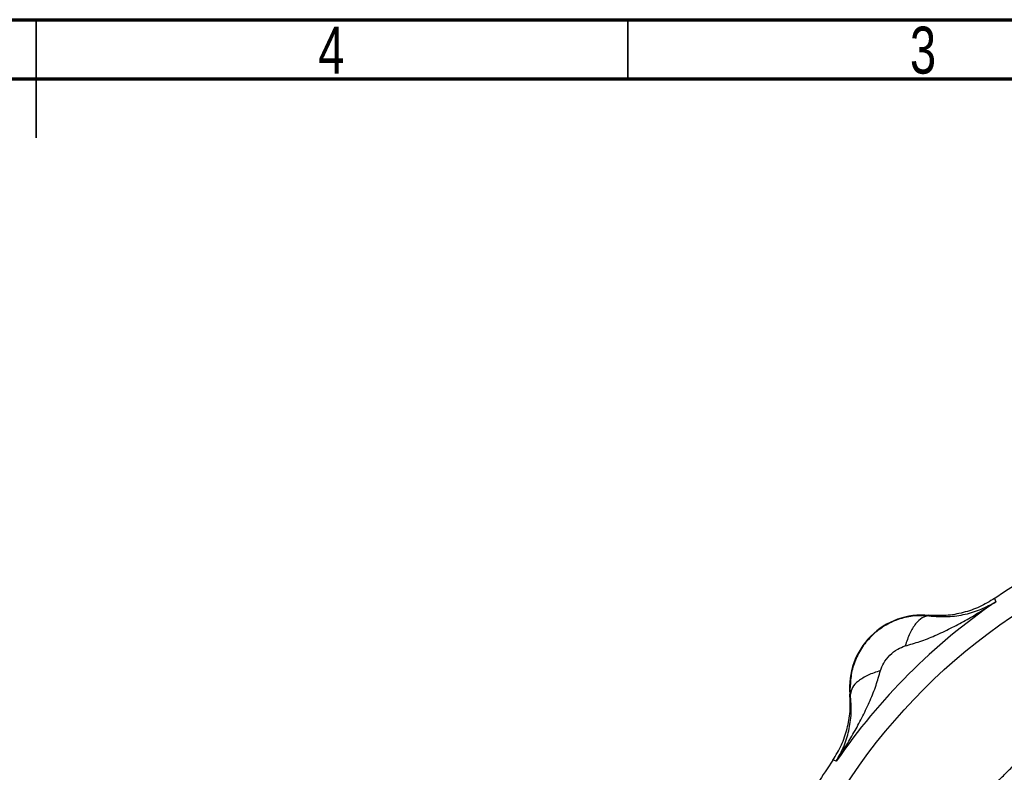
# Model space of a CAD drawing. Header units: inches. Extents: x 0.6 to 16.3, y 0.2 to 11.5.
# Tile 13 of 17: x 8.4 to 11.7, y 9 to 11.5. Entities that reach past the tile are written whole.
import ezdxf

# ---------------------------------------------------------------- set-up
doc = ezdxf.new("R2010")
doc.units = ezdxf.units.IN
doc.header["$MEASUREMENT"] = 0
doc.styles.add('SLDTEXTSTYLE0', font='TXT', dxfattribs={"width": 0.75})

msp = doc.modelspace()

# ---------------------------------------------------------------- linework, layer by layer
at = {"color": 7, "linetype": 'Continuous', "lineweight": 70}
for p, q in [((0.5906, 11.4961), (16.3386, 11.4961)), ((0.7874, 11.2992), (16.1417, 11.2992))]:
    msp.add_line(p, q, dxfattribs=at)
at = {"color": 7, "linetype": 'Continuous', "lineweight": 35}
for p, q in [((8.4646, 11.4961), (8.4646, 11.1024)), ((8.4646, 11.2992), (8.4646, 11.4961)), ((10.4331, 11.2992), (10.4331, 11.4961))]:
    msp.add_line(p, q, dxfattribs=at)
at = {"color": 7, "linetype": 'Continuous', "lineweight": 25}
for p, q in [((11.6541, 9.5703), (11.6559, 9.5644)), ((11.6559, 9.5644), (11.6576, 9.5588)), ((11.4348, 9.5138), (11.435, 9.5116)), ((11.1744, 9.2511), (11.1732, 9.2739)), ((11.1744, 9.2511), (11.1723, 9.2512)), ((11.1216, 9.0301), (11.1158, 9.0319)), ((11.1272, 9.0284), (11.1216, 9.0301))]:
    msp.add_line(p, q, dxfattribs=at)
msp.add_circle((12.8117, 7.8743), 1.9709, dxfattribs=at)
for centre, radius, start, end in [((12.8117, 7.8743), 2.0533, 55.6839, 124.3161), ((12.8117, 7.8743), 2.0419, 124.4163, 145.5837), ((11.4121, 9.2739), 0.2409, 84.5811, 185.4189), ((12.8117, 7.8743), 2.0533, 145.6839, 148.2695)]:
    msp.add_arc(centre, radius, start, end, dxfattribs=at)
for points, knots in [([(11.6541, 9.5703), (11.6377, 9.5602), (11.6047, 9.5402), (11.5497, 9.5217), (11.4926, 9.5113), (11.4541, 9.5129), (11.4348, 9.5138)], [0, 0, 0, 0, 0.249977, 0.500009, 0.750036, 1, 1, 1, 1]), ([(11.3563, 9.4121), (11.3727, 9.4167), (11.4067, 9.4262), (11.4568, 9.4465), (11.507, 9.4701), (11.5562, 9.4964), (11.6064, 9.5256), (11.6396, 9.5471), (11.6576, 9.5588)], [0, 0, 0, 0, 0.148715, 0.307889, 0.478679, 0.643422, 0.806919, 1, 1, 1, 1]), ([(11.435, 9.5116), (11.4565, 9.5102), (11.5006, 9.5073), (11.5576, 9.5166), (11.6108, 9.5329), (11.642, 9.5501), (11.6576, 9.5588)], [0, 0, 0, 0, 0.2382208, 0.4865961, 0.7421026, 1, 1, 1, 1]), ([(11.435, 9.5116), (11.4189, 9.5123), (11.3865, 9.5137), (11.338, 9.5031), (11.2921, 9.483), (11.2508, 9.4532), (11.2166, 9.4152), (11.1916, 9.371), (11.1759, 9.3232), (11.1741, 9.2903), (11.1732, 9.2739)], [0, 0, 0, 0, 0.121793, 0.245168, 0.370258, 0.497188, 0.625037, 0.751373, 0.876318, 1, 1, 1, 1]), ([(11.435, 9.5116), (11.4275, 9.5105), (11.4127, 9.5081), (11.3906, 9.4868), (11.3708, 9.4549), (11.3611, 9.4264), (11.3563, 9.4121)], [0, 0, 0, 0, 0.250145, 0.500044, 0.750023, 1, 1, 1, 1]), ([(11.2739, 9.3297), (11.2771, 9.3382), (11.2841, 9.3569), (11.3047, 9.3814), (11.3291, 9.402), (11.3478, 9.4089), (11.3563, 9.4121)], [0, 0, 0, 0, 0.227425, 0.500275, 0.772712, 1, 1, 1, 1]), ([(11.1272, 9.0284), (11.1389, 9.0464), (11.1605, 9.0797), (11.1897, 9.1299), (11.216, 9.1791), (11.2396, 9.2293), (11.2599, 9.2794), (11.2694, 9.3133), (11.2739, 9.3297)], [0, 0, 0, 0, 0.193195, 0.356785, 0.521508, 0.69228, 0.851574, 1, 1, 1, 1]), ([(11.2739, 9.3297), (11.2596, 9.3249), (11.231, 9.3153), (11.1992, 9.2954), (11.1781, 9.2734), (11.1756, 9.2585), (11.1744, 9.2511)], [0, 0, 0, 0, 0.250145, 0.500044, 0.750023, 1, 1, 1, 1]), ([(11.1158, 9.0319), (11.1258, 9.0484), (11.1459, 9.0813), (11.1646, 9.1362), (11.1749, 9.1934), (11.1731, 9.2319), (11.1723, 9.2512)], [0, 0, 0, 0, 0.250003, 0.500003, 0.749989, 1, 1, 1, 1]), ([(11.1272, 9.0284), (11.1359, 9.0441), (11.1532, 9.0753), (11.1694, 9.1285), (11.1788, 9.1855), (11.1758, 9.2295), (11.1744, 9.2511)], [0, 0, 0, 0, 0.258205, 0.513587, 0.762172, 1, 1, 1, 1])]:
    msp.add_open_spline(points, degree=3, knots=knots, dxfattribs=at)
at = {"color": 8, "linetype": 'Continuous', "lineweight": 25}
msp.add_open_spline([(11.3628, 8.5048), (11.3681, 8.5167), (11.3805, 8.5447), (11.4024, 8.5895), (11.4269, 8.6358), (11.4513, 8.6783), (11.4737, 8.715), (11.4962, 8.7498), (11.5188, 8.7829), (11.5423, 8.8154), (11.566, 8.8466), (11.5888, 8.8752), (11.6117, 8.9025), (11.6355, 8.9298), (11.6637, 8.9604), (11.6948, 8.9924), (11.7313, 9.0278), (11.7754, 9.0677), (11.8258, 9.1096), (11.8758, 9.1477), (11.9185, 9.1779), (11.954, 9.2014), (11.9874, 9.2225), (12.0245, 9.2446), (12.0642, 9.2667), (12.1033, 9.287), (12.139, 9.3043), (12.174, 9.3202), (12.2055, 9.3336), (12.2329, 9.3447), (12.2559, 9.3535), (12.2771, 9.3613), (12.2964, 9.368), (12.3138, 9.3739), (12.3292, 9.3789), (12.3427, 9.3832), (12.3698, 9.3915), (12.4073, 9.4021), (12.4516, 9.413), (12.4911, 9.4217), (12.5363, 9.4305), (12.5925, 9.4395), (12.6418, 9.4455), (12.6778, 9.4488), (12.6999, 9.4505), (12.7222, 9.4519), (12.7446, 9.4531), (12.7673, 9.4539), (12.7902, 9.4544), (12.8084, 9.4545), (12.8365, 9.4544), (12.8779, 9.4534), (12.9295, 9.4503), (12.9794, 9.4456), (13.0243, 9.4402), (13.0721, 9.433), (13.1196, 9.4243), (13.1682, 9.4139), (13.218, 9.4016), (13.2668, 9.3878), (13.3151, 9.3724), (13.3649, 9.3548), (13.4266, 9.3305), (13.4969, 9.299), (13.5725, 9.2599), (13.6473, 9.2162), (13.7065, 9.1771), (13.7517, 9.1445), (13.7826, 9.1211), (13.8073, 9.1014), (13.828, 9.0843), (13.8475, 9.0677), (13.8656, 9.0517), (13.8804, 9.0382), (13.8894, 9.0299), (13.899, 9.0209), (13.909, 9.0113), (13.9196, 9.001), (13.9305, 8.9901), (13.9446, 8.9758), (13.9646, 8.955), (13.9927, 8.9244), (14.0257, 8.8862), (14.0569, 8.8474), (14.0847, 8.8106), (14.1099, 8.7754), (14.1355, 8.7374), (14.1599, 8.6987), (14.1802, 8.6644), (14.1968, 8.6348), (14.2106, 8.609), (14.224, 8.583), (14.2369, 8.5568), (14.2491, 8.5307), (14.2568, 8.5133), (14.2605, 8.5048)], degree=3, knots=[0, 0, 0, 0, 0.010656, 0.025111, 0.04076, 0.053495, 0.065222, 0.07594, 0.087413, 0.098007, 0.108695, 0.119478, 0.127946, 0.137811, 0.149144, 0.161947, 0.174327, 0.19079, 0.210537, 0.227931, 0.242217, 0.253332, 0.262744, 0.274537, 0.28871, 0.299857, 0.310627, 0.321115, 0.331321, 0.338617, 0.345339, 0.351487, 0.357061, 0.362061, 0.366487, 0.370339, 0.373618, 0.389744, 0.402183, 0.410934, 0.422806, 0.439917, 0.457444, 0.463439, 0.469482, 0.475573, 0.48171, 0.487894, 0.494126, 0.500405, 0.502791, 0.517152, 0.53424, 0.54513, 0.558112, 0.571284, 0.584647, 0.597582, 0.611975, 0.626577, 0.639104, 0.653429, 0.66978, 0.693369, 0.71642, 0.739396, 0.764192, 0.774419, 0.784988, 0.7959, 0.800302, 0.806953, 0.816859, 0.819991, 0.823346, 0.826925, 0.830727, 0.834752, 0.839, 0.843342, 0.85119, 0.862544, 0.877404, 0.892437, 0.903294, 0.915108, 0.927879, 0.940718, 0.952552, 0.960522, 0.968492, 0.976462, 0.984432, 0.992402, 1, 1, 1, 1], dxfattribs=at)

# ---------------------------------------------------------------- texts
at = {"color": 7, "linetype": 'Continuous', "lineweight": 0, "char_height": 0.1562, "attachment_point": 2, "style": 'SLDTEXTSTYLE0'}
for s, insert in [('4', (9.4472, 11.4728)), ('3', (11.4157, 11.4728))]:
    msp.add_mtext(s, dxfattribs=dict(at, insert=insert))

doc.saveas('drawing.dxf')
